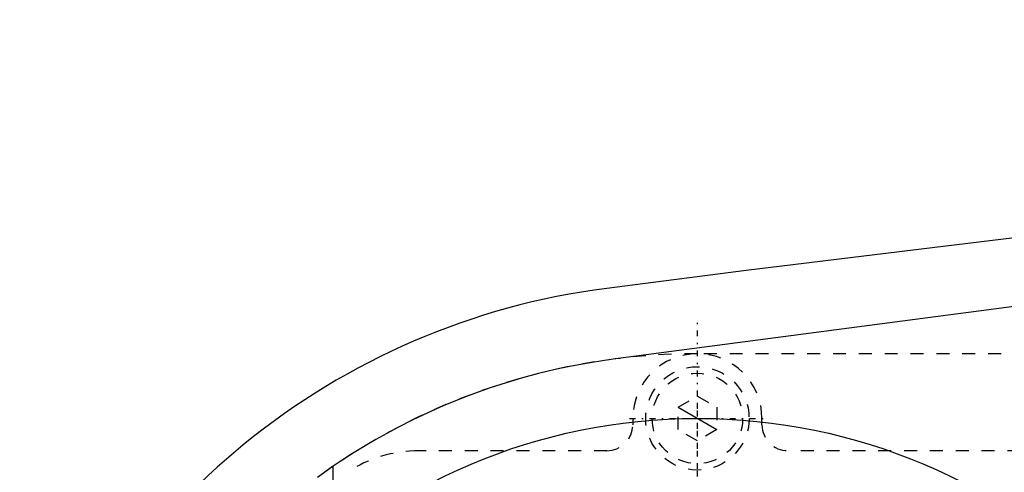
# Model space of a CAD drawing. Extents: x -906 to 156, y -125 to 125.
# Tile 4 of 12: x -902 to -826, y 41 to 76. Entities that reach past the tile are written whole.
import ezdxf

# ---------------------------------------------------------------- set-up
doc = ezdxf.new("R2010")
doc.units = 0
doc.linetypes.add('CENTER', pattern=[1.5, 0.45, -0.5, 0.05, -0.5])
doc.linetypes.add('DASHED', pattern=[2, 1, -1])
for name, color, linetype in [('AM_0', 7, 'CONTINUOUS'), ('AM_10', 7, 'CONTINUOUS'), ('AM_3', 7, 'DASHED'), ('AM_7', 7, 'CENTER')]:
    doc.layers.add(name, color=color, linetype=linetype)

msp = doc.modelspace()

# ---------------------------------------------------------------- linework, layer by layer
at = {"layer": 'AM_0', "color": 7, "linetype": 'CONTINUOUS'}
for p, q in [((-815.653, 54.957), (-856.531, 49.572)), ((-878.188, 35.077), (-878.188, 41.297))]:
    msp.add_line(p, q, dxfattribs=at)
for points in [[(-856.531, 49.572, 0), (-857.177, 49.482, 0), (-858.464, 49.278, 0), (-859.745, 49.041, 0), (-860.383, 48.91, 0), (-861.019, 48.771, 0), (-862.285, 48.467, 0), (-863.543, 48.131, 0), (-864.79, 47.762, 0), (-866.027, 47.362, 0), (-867.253, 46.929, 0), (-867.862, 46.701, 0), (-868.467, 46.465, 0), (-869.668, 45.969, 0), (-870.855, 45.443, 0), (-872.028, 44.886, 0), (-873.186, 44.299, 0), (-874.328, 43.682, 0), (-874.893, 43.363, 0), (-875.453, 43.037, 0), (-876.561, 42.362, 0), (-877.65, 41.659, 0), (-878.188, 41.297, 0)], [(-878.188, 41.297, 0), (-879.41, 40.436, 0)]]:
    msp.add_polyline3d(points, dxfattribs=at)
msp.add_circle((-850, 0), 45, dxfattribs=at)
for centre, radius, start, end in [((-473.054, -2920.273), 3000, 92.920822, 97.353126), ((-850, 0), 55.5, 97.25319, 160.91684)]:
    msp.add_arc(centre, radius, start, end, dxfattribs=at)
at = {"layer": 'AM_10', "color": 7, "linetype": 'CONTINUOUS'}
msp.add_line((-851.5, 45.866), (-848.5, 44.134), dxfattribs=at)
at = {"layer": 'AM_3', "color": 6, "linetype": 'DASHED'}
for p, q in [((-818.5, 50), (-850, 50)), ((-851.5, 45.866), (-850, 46.732)), ((-850, 46.732), (-848.5, 45.866)), ((-851.5, 44.134), (-851.5, 45.866)), ((-848.5, 45.866), (-848.5, 44.134)), ((-855, 45), (-855, 44.5)), ((-845, 44.5), (-845, 45)), ((-850, 43.268), (-851.5, 44.134)), ((-848.5, 44.134), (-850, 43.268)), ((-857, 42.5), (-871.558, 42.5)), ((-717, 42.5), (-843, 42.5))]:
    msp.add_line(p, q, dxfattribs=at)
for radius in [4, 3.5]:
    msp.add_circle((-850, 45), radius, dxfattribs=at)
for centre, radius, start, end in [((-850, 0), 50, 90, 270), ((-850, 45), 5, 0, 180), ((-857, 44.5), 2, 270, 0), ((-843, 44.5), 2, 180, 270), ((-871.558, 32.5), 10, 90, 123.55731)]:
    msp.add_arc(centre, radius, start, end, dxfattribs=at)
at = {"layer": 'AM_7', "color": 4, "linetype": 'CENTER'}
for p, q in [((-850, -52.5), (-850, 52.5)), ((-850, -47.25), (-850, 47.25)), ((-855.25, 45), (-844.75, 45))]:
    msp.add_line(p, q, dxfattribs=at)

doc.saveas('drawing.dxf')
